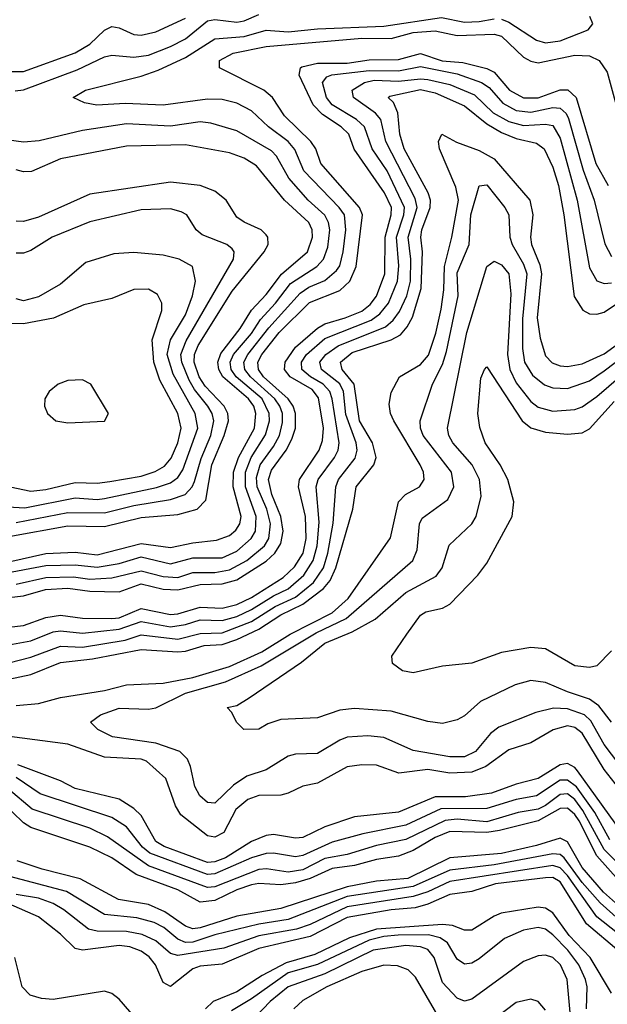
# Model space of a CAD drawing. Header units: inches. Extents: x 1308407 to 1441228, y 959628 to 1036311.
# Tile 95 of 256: x 1364999 to 1366598, y 983463 to 986141. Entities that reach past the tile are written whole.
import ezdxf

# ---------------------------------------------------------------- set-up
doc = ezdxf.new("R2010")
doc.units = ezdxf.units.IN
doc.header["$MEASUREMENT"] = 0
doc.layers.add('B3968', color=7, linetype='Continuous')

msp = doc.modelspace()

# ---------------------------------------------------------------- linework, layer by layer
at = {"layer": 'B3968', "color": 5}
for points, elevation in [([(1364987.3, 985947.3), (1365010, 985950.5), (1365155.4, 986004.6), (1365230, 986040.3), (1365250, 986045.2), (1365310, 986039.2), (1365350, 986044.7), (1365410, 986068.2), (1365450, 986089.5), (1365510, 986138.5), (1365530, 986142), (1365590, 986134.9), (1365610, 986137.9), (1365650, 986155.6)], 3360), ([(1364970, 986000.3), (1365010, 985999.9), (1365150, 986051.3), (1365190, 986074.8), (1365230, 986112.8), (1365250, 986122.4), (1365270, 986119.2), (1365310, 986101.3), (1365330, 986099.3), (1365370, 986108.3), (1365450, 986145.7)], 3380), ([(1364990, 984605.7), (1365070, 984624.1), (1365145.9, 984625.9), (1365190, 984619.6), (1365250, 984622.9), (1365330, 984642.1), (1365390, 984626.2), (1365430, 984624.2), (1365470, 984637.7), (1365530, 984637.2), (1365570, 984644.2), (1365617, 984670), (1365665.6, 984710), (1365677.1, 984730), (1365681.8, 984770), (1365671.4, 984810), (1365645.8, 984870), (1365644.1, 984895.9), (1365653.6, 984930), (1365690, 984979.9), (1365706, 985010), (1365714.6, 985045.4), (1365714.3, 985070), (1365707.4, 985090), (1365693.2, 985110), (1365627.4, 985170), (1365611.5, 985190), (1365609.2, 985210), (1365620.2, 985230), (1365677.3, 985302.7), (1365762.4, 985397.6), (1365786.5, 985413.5), (1365830, 985432.1), (1365861.4, 985458.6), (1365870, 985472.1), (1365879.6, 985510), (1365887.2, 985570), (1365882.7, 985610), (1365868.8, 985630), (1365772.2, 985730), (1365748.4, 985788.4), (1365729.9, 985810), (1365676.5, 985850), (1365630, 985893.1), (1365590, 985914.6), (1365550, 985924.2), (1365510, 985925.2), (1365390, 985909.1), (1365286.7, 985913.3), (1365208.9, 985908.9), (1365175.3, 985915.3), (1365144.5, 985930), (1365178.4, 985950), (1365330, 985987.3), (1365376.1, 986003.9), (1365450, 986038.6), (1365530, 986089.2), (1365610, 986095.4), (1365670, 986112.5), (1365730, 986108.2), (1365810, 986116.2), (1365990, 986123.5), (1366147.1, 986147.1), (1366210, 986134.7), (1366250, 986136.1), (1366290, 986143.9)], 3340), ([(1366310, 986142.5), (1366330, 986134.4), (1366405.4, 986085.4), (1366430, 986078), (1366470, 986083.7), (1366546, 986114), (1366559, 986130), (1366550.9, 986150)], 3340), ([(1364970, 984569.3), (1365010, 984574.1), (1365069.1, 984590.9), (1365130, 984594.9), (1365190, 984586.7), (1365270, 984585), (1365330, 984607), (1365390, 984591.7), (1365430, 984590.5), (1365490, 984604.6), (1365550, 984606.8), (1365590, 984617.2), (1365670, 984668), (1365693.7, 984690), (1365710, 984716.4), (1365716.3, 984750), (1365710.1, 984790), (1365685, 984850), (1365676.4, 984890), (1365684.5, 984915.5), (1365724.6, 984970), (1365740.1, 984999.9), (1365749.4, 985030), (1365749.8, 985070), (1365743.5, 985090), (1365729.6, 985110), (1365663.1, 985170), (1365649.2, 985190), (1365647.7, 985210), (1365658.3, 985230), (1365705.1, 985290), (1365788.2, 985371.8), (1365870, 985405), (1365897.7, 985430), (1365914.6, 985470), (1365931.7, 985610), (1365924, 985630), (1365818.6, 985750), (1365804.7, 985790), (1365791.4, 985810), (1365719.7, 985879.7), (1365686.9, 985930), (1365663.6, 985950), (1365542.6, 986010), (1365542.9, 986030), (1365579.8, 986050), (1365670, 986068), (1365930, 986090.9), (1366010, 986090.4), (1366070, 986106), (1366130, 986111.3), (1366190, 986098), (1366290, 986101.8), (1366310, 986096.1), (1366370, 986039.1), (1366390, 986028), (1366410, 986023.8), (1366510, 986044.8), (1366550, 986042.6), (1366576.4, 986030), (1366598.2, 985998.2), (1366649.4, 985809.4)], 3320), ([(1364970, 984488.7), (1365010, 984493.3), (1365070, 984514.7), (1365110, 984521.4), (1365170, 984513.3), (1365250, 984512), (1365270, 984513.7), (1365330, 984539.3), (1365410, 984523.4), (1365430, 984524.7), (1365490, 984543.5), (1365550, 984540.1), (1365589.9, 984550), (1365630, 984569.4), (1365716, 984624), (1365747.3, 984652.7), (1365770.3, 984690), (1365778.8, 984730), (1365776.6, 984790), (1365757.8, 984870), (1365761, 984890), (1365814.4, 984970), (1365823.7, 984996.3), (1365825.9, 985030), (1365812.4, 985112.4), (1365794.8, 985134.8), (1365734.9, 985170), (1365720.3, 985190), (1365721.4, 985210), (1365749.8, 985250.2), (1365810, 985302.2), (1365830, 985314.2), (1365885.3, 985330), (1365930, 985348.7), (1365953.2, 985366.8), (1365970, 985389.4), (1365992.9, 985450), (1365994, 985550), (1366010.5, 985610), (1366011.2, 985630), (1365991.7, 985670), (1365909.5, 985789.5), (1365894.6, 985830), (1365873.7, 985850), (1365823, 985883), (1365797.7, 985910), (1365760.1, 985990), (1365763, 986010), (1365767.1, 986012.9), (1365810, 986022.9), (1365890, 986023), (1365950, 986032.5), (1366030, 986033.3), (1366090, 986049), (1366149.3, 986029.3), (1366205.1, 986025.1), (1366270, 986008.7), (1366290, 985998.1), (1366332.1, 985950), (1366370, 985928.9), (1366410, 985928.8), (1366470, 985950.3), (1366490.6, 985950.6), (1366513.4, 985930), (1366566.7, 985750), (1366600.4, 985690)], 3280), ([(1364970, 984441), (1365030, 984451.5), (1365090, 984476.2), (1365110, 984479), (1365170, 984472.5), (1365270, 984483.5), (1365330, 984504.4), (1365410, 984489.9), (1365450, 984495.5), (1365490, 984508.9), (1365550, 984506.5), (1365590, 984517.9), (1365630, 984536.6), (1365690, 984574.2), (1365730, 984593.2), (1365772.2, 984630), (1365798.3, 984670), (1365808.6, 984710), (1365814.3, 984774.3), (1365805.9, 984870), (1365811.8, 984890), (1365856.1, 984950), (1365865.9, 984970), (1365868.5, 984990), (1365849.8, 985110), (1365843.1, 985130), (1365825.1, 985150), (1365790.8, 985170), (1365767.1, 985190), (1365766.1, 985210), (1365779.8, 985230), (1365830, 985273.7), (1365955.8, 985324.2), (1365978.9, 985341.1), (1366002.5, 985370), (1366027.7, 985430), (1366031.3, 985471.3), (1366024.9, 985550), (1366044.7, 985610), (1366046.2, 985630), (1365999.2, 985730), (1365958.2, 985790), (1365937.8, 985850), (1365916, 985870), (1365850, 985909.7), (1365833.9, 985930), (1365823.2, 985970), (1365834.6, 985985.4), (1365849.1, 985990.9), (1365950, 986003.5), (1366030, 986002.1), (1366090, 986013.7), (1366190, 985994.3), (1366255.8, 985970), (1366276.7, 985956.7), (1366313.8, 985913.8), (1366350, 985894.6), (1366390, 985889.7), (1366450, 985902.3), (1366470, 985900.9), (1366485.9, 985885.9), (1366492.5, 985872.5), (1366532.3, 985732.3), (1366562.3, 985650), (1366591.8, 985531.8), (1366610, 985496.9)], 3260), ([(1364970, 984391.5), (1365030, 984407.1), (1365110, 984436.8), (1365170, 984434.6), (1365286.4, 984453.6), (1365330, 984467.7), (1365430, 984456.4), (1365490, 984471.3), (1365550, 984473.2), (1365630, 984504.5), (1365694.9, 984545.1), (1365749.6, 984570), (1365799.1, 984610), (1365825.8, 984650), (1365837.9, 984690), (1365852, 984772), (1365859.1, 984870), (1365867.1, 984890), (1365912, 984948), (1365917.3, 984970), (1365914.5, 984990), (1365887.2, 985067.2), (1365880.3, 985130), (1365870.3, 985150.3), (1365820.1, 985190), (1365816.3, 985210), (1365832.5, 985230), (1365866.2, 985253.8), (1365994.5, 985305.5), (1366015.9, 985324.1), (1366032.9, 985347.1), (1366053.1, 985390), (1366062.6, 985430), (1366063.5, 985490), (1366056.4, 985550), (1366081.3, 985630), (1366075, 985655), (1365995.5, 985810), (1365982.4, 985870), (1365967.3, 985887.3), (1365907.5, 985930), (1365904.2, 985950), (1365937.2, 985970), (1365963.5, 985976.5), (1366030, 985973.8), (1366090, 985980.8), (1366110, 985978.7), (1366170, 985964.9), (1366236.7, 985936.7), (1366288, 985888), (1366330, 985864.4), (1366370, 985853.6), (1366430, 985857.4), (1366450, 985853.2), (1366470, 985818.7), (1366516.2, 985650), (1366550, 985466.2), (1366570, 985430.6), (1366590, 985423.2), (1366610, 985425.4)], 3240), ([(1364970, 984347), (1365030, 984360.3), (1365110, 984392.1), (1365197.6, 984402.4), (1365330, 984427.6), (1365430, 984421.4), (1365450, 984423), (1365501.5, 984438.5), (1365550, 984441.4), (1365590, 984454.8), (1365650, 984483.6), (1365710, 984522.5), (1365770, 984551.1), (1365826.4, 984593.6), (1365844.1, 984615.9), (1365859.4, 984650), (1365905.6, 984810), (1365915.2, 984870), (1365963.1, 984930), (1365969.1, 984950), (1365959.6, 984990), (1365924.3, 985050), (1365909.4, 985150), (1365876.9, 985190), (1365872.1, 985210), (1365904.4, 985235.6), (1366010.1, 985269.9), (1366035.6, 985284.4), (1366054.1, 985305.9), (1366067.8, 985332.2), (1366091.3, 985410), (1366095.3, 985510), (1366090.7, 985550), (1366093.4, 985570), (1366116.6, 985630), (1366117.1, 985650), (1366110.4, 985670), (1366045.6, 985790), (1366033.5, 985830), (1366028.3, 985888.3), (1366016.2, 985916.2), (1366002.3, 985930), (1366006.9, 985933.1), (1366090, 985951.3), (1366130, 985942.7), (1366210, 985907), (1366270, 985857.8), (1366310, 985834.6), (1366350, 985817.8), (1366405.4, 985805.4), (1366426.6, 985790), (1366450, 985740.1), (1366465.2, 985690), (1366480.3, 985610), (1366508.3, 985388.3), (1366531.4, 985351.4), (1366550, 985341.5), (1366570, 985339.9), (1366590, 985346), (1366664.5, 985395.5)], 3220), ([(1364950, 984634.1), (1365070, 984656.7), (1365150, 984658.4), (1365210, 984652.1), (1365270, 984662.3), (1365330, 984680.3), (1365410, 984661.2), (1365470, 984677.6), (1365550, 984677.3), (1365590, 984695.1), (1365629.4, 984730), (1365640.5, 984750), (1365643.2, 984790), (1365613.4, 984870), (1365614, 984910), (1365628.9, 984950), (1365668.3, 985011.7), (1365678.8, 985050), (1365678.1, 985070), (1365658.8, 985110), (1365587.9, 985170), (1365574.3, 985190), (1365571.6, 985210), (1365580.8, 985230), (1365630, 985287.9), (1365654.4, 985325.6), (1365695.6, 985370), (1365736.5, 985423.5), (1365808, 985470), (1365826.4, 985490), (1365837.5, 985522.5), (1365843, 985570), (1365839.7, 985590), (1365829.4, 985609.4), (1365784.5, 985650), (1365731.6, 985710), (1365698.5, 985770), (1365684.9, 985784.9), (1365590, 985838.5), (1365519.7, 985859.7), (1365490, 985863.5), (1365410, 985851.4), (1365290, 985858.2), (1365170, 985839.4), (1365052.1, 985812.1), (1365010, 985807.7), (1364970, 985813.5)], 3360), ([(1364990, 984275.5), (1365050, 984280.8), (1365110, 984296.9), (1365230, 984316.2), (1365290, 984332.2), (1365390, 984336.3), (1365470, 984352.1), (1365570, 984382), (1365658.2, 984421.8), (1365735.3, 984470), (1365850, 984527.6), (1365893.2, 984566.8), (1366008.1, 984731.9), (1366030, 984830), (1366049.3, 984850), (1366087, 984870), (1366099.7, 984890), (1366097.9, 984910), (1366088.9, 984930), (1366017.1, 985050), (1366008.4, 985070), (1366004.7, 985095.3), (1366010, 985127.2), (1366032.9, 985170), (1366090, 985203.6), (1366111.3, 985228.7), (1366131.7, 985288.3), (1366145.8, 985354.2), (1366153.6, 985406.4), (1366155, 985470), (1366175.4, 985550), (1366193.5, 985650), (1366185.8, 985685.8), (1366141.7, 985790), (1366138.5, 985810), (1366147.8, 985830), (1366188.3, 985808.3), (1366250, 985785.7), (1366290, 985762.5), (1366387.2, 985650), (1366395.6, 985610), (1366389, 985550), (1366392.1, 985530), (1366414.3, 985474.3), (1366418.9, 985450), (1366407.2, 985330), (1366415.2, 985275.2), (1366430, 985226.8), (1366448.2, 985208.2), (1366470, 985199.4), (1366490, 985198.1), (1366530, 985205.1), (1366590, 985232.6), (1366642.6, 985270)], 3180), ([(1364970, 984666.4), (1365070, 984689.4), (1365150, 984692.6), (1365210, 984685.3), (1365330, 984716.1), (1365410, 984705.4), (1365470, 984718.2), (1365535.1, 984724.9), (1365570, 984738.2), (1365587.4, 984752.6), (1365598.1, 984770), (1365601.8, 984790), (1365579.8, 984870), (1365581.4, 984910), (1365594.5, 984950), (1365637.9, 985030), (1365642, 985070), (1365636.1, 985090), (1365622.3, 985110), (1365552.1, 985170), (1365540.8, 985190), (1365538.2, 985210), (1365546.5, 985233.5), (1365598.8, 985301.2), (1365630, 985350.9), (1365670, 985393.5), (1365711.4, 985448.6), (1365782.7, 985510), (1365795.7, 985550), (1365794.9, 985570), (1365786.5, 985590), (1365720.1, 985650), (1365644, 985744), (1365610, 985764.7), (1365570, 985779.2), (1365450, 985800.5), (1365290, 985797.4), (1365110, 985762.7), (1365031.4, 985728.6), (1365010, 985727.1), (1364990, 985732.6)], 3380), ([(1364970, 984735.4), (1365130, 984764.6), (1365230, 984762.8), (1365330, 984786.6), (1365430, 984795.4), (1365482.2, 984810), (1365506.1, 984833.9), (1365521.9, 984930), (1365556.1, 985010), (1365567.6, 985050), (1365565.7, 985070), (1365555.3, 985090), (1365504.3, 985144.3), (1365487.8, 985170), (1365474.4, 985210), (1365474.8, 985230), (1365484.9, 985255.1), (1365577.7, 985402.3), (1365664.2, 985510), (1365675, 985530), (1365674.8, 985550), (1365670, 985556.4), (1365656.4, 985570), (1365610.4, 985590.4), (1365590, 985604.4), (1365561.5, 985650), (1365530, 985674.8), (1365490, 985690.5), (1365410, 985699), (1365190, 985666.3), (1365050, 985604.3), (1365010, 985592.3), (1364990, 985593.3)], 3420), ([(1366630, 984117.3), (1366590, 984169.6), (1366553.4, 984233.4), (1366535.8, 984250), (1366490, 984266.5), (1366451.7, 984268.3), (1366403.5, 984256.5), (1366303.5, 984216.5), (1366280.5, 984199.5), (1366239.9, 984150), (1366210, 984136.3), (1366170, 984136.3), (1366070, 984152.8), (1365990, 984188.7), (1365946.9, 984193.1), (1365890, 984189.1), (1365870, 984181.6), (1365810, 984145), (1365750, 984143.1), (1365730, 984137.3), (1365670, 984100.9), (1365617, 984083), (1365581.4, 984058.6), (1365530, 984009.9), (1365510, 984012), (1365489.9, 984030), (1365475.5, 984055.5), (1365464.5, 984110), (1365456, 984130), (1365435, 984150), (1365370, 984173), (1365252.1, 984190), (1365211.7, 984210), (1365192.3, 984230), (1365218.7, 984250), (1365270, 984268.1), (1365350, 984266), (1365370, 984269.4), (1365450, 984309.4), (1365559.7, 984340.3), (1365656.5, 984383.5), (1365806.4, 984473.6), (1365887.8, 984512.2), (1366069.4, 984670), (1366081.2, 984698.8), (1366087.3, 984770), (1366094.6, 984785.4), (1366164.3, 984835.7), (1366180.7, 984870), (1366174.5, 984910), (1366097.4, 985010), (1366089.6, 985030), (1366089, 985050), (1366122.4, 985150), (1366150, 985203.6), (1366161.1, 985238.9), (1366192.1, 985390), (1366190, 985452.4), (1366222.2, 985530), (1366227, 985610), (1366250, 985689.2), (1366270, 985692.4), (1366319.6, 985630), (1366330.1, 985610), (1366332.7, 985550), (1366339.3, 985530), (1366370, 985476.6), (1366379, 985450), (1366367.7, 985327.7), (1366367.1, 985247.1), (1366373, 985210), (1366394.6, 985174.6), (1366427.7, 985147.7), (1366450, 985139.6), (1366490, 985138.1), (1366550, 985158.5), (1366590, 985185.6), (1366650, 985231.4)], 3160), ([(1364990, 984773.6), (1365130, 984800.8), (1365230, 984800.1), (1365310, 984819.8), (1365410, 984835.8), (1365449.9, 984850), (1365468.2, 984870), (1365474.9, 984885.1), (1365492.9, 984947.1), (1365519.5, 985010), (1365527.2, 985050), (1365522.8, 985070), (1365510.9, 985090), (1365475.1, 985135.1), (1365460.7, 985160.7), (1365440.1, 985210), (1365438.1, 985230), (1365452.2, 985267.8), (1365581, 985490), (1365583, 985510), (1365577.6, 985517.6), (1365562.8, 985530), (1365496.2, 985556.2), (1365479.4, 985570), (1365454, 985610), (1365438.5, 985618.5), (1365410, 985626.4), (1365330, 985623.9), (1365190, 985591.1), (1365087.8, 985550), (1365030, 985513.7), (1365010, 985506), (1364990, 985505.9)], 3440), ([(1364810, 984824.7), (1365013.2, 984813.2), (1365150, 984840.2), (1365210, 984835.8), (1365230, 984838.5), (1365371.4, 984868.6), (1365410, 984881.6), (1365430, 984895.7), (1365443.5, 984916.5), (1365483.9, 985030), (1365476.9, 985070), (1365416.7, 985176.7), (1365400.9, 985230), (1365410, 985270), (1365450, 985338.3), (1365469.9, 985390), (1365477.8, 985430), (1365469.9, 985469.9), (1365432.8, 985490), (1365390, 985500.6), (1365310, 985508), (1365255.8, 985504.2), (1365179.6, 985480.4), (1365110, 985421.5), (1365050, 985387.7), (1365010, 985376.6), (1364990, 985382)], 3460), ([(1366610, 984229.9), (1366575, 984275), (1366550, 984292.9), (1366490, 984312.3), (1366430, 984338.3), (1366390, 984343.5), (1366347.8, 984332.2), (1366253.6, 984286.4), (1366210, 984247.5), (1366190, 984236.3), (1366150, 984226.4), (1366110, 984231.6), (1366010, 984260.1), (1365910, 984267.4), (1365870, 984262.7), (1365810, 984241.9), (1365710, 984237.8), (1365674.6, 984225.4), (1365650, 984210.9), (1365609.3, 984210), (1365589.4, 984230), (1365576.2, 984256.2), (1365563.7, 984270), (1365590, 984276), (1365624, 984296), (1365766.5, 984393.5), (1365830, 984445.3), (1365904.1, 984475.9), (1365966.7, 984510), (1366050, 984583.3), (1366132.6, 984627.4), (1366148.6, 984650), (1366168, 984712), (1366229.2, 984770), (1366241.1, 984790), (1366255, 984845), (1366250.3, 984890), (1366230.6, 984930), (1366177.7, 984990), (1366166.8, 985010), (1366163.7, 985030), (1366216.3, 985290), (1366270, 985470.2), (1366290, 985484), (1366310, 985474.6), (1366330.1, 985450), (1366335.4, 985395.4), (1366326.4, 985230), (1366333.1, 985190), (1366350, 985153.1), (1366390, 985102.7), (1366410, 985087), (1366450, 985076.5), (1366510, 985080.9), (1366530, 985088.3), (1366570, 985115.9), (1366674, 985206)], 3140), ([(1364972.9, 984870), (1365030, 984859.1), (1365070, 984863.3), (1365150, 984882.3), (1365210, 984880), (1365244.7, 984884.7), (1365330, 984899.9), (1365368.1, 984911.9), (1365393.2, 984926.8), (1365411.4, 984948.6), (1365429.3, 984990), (1365438.8, 985030), (1365429.2, 985070), (1365381, 985161), (1365364.3, 985210), (1365359.6, 985270), (1365386.2, 985350), (1365386.3, 985370), (1365374, 985394), (1365350, 985408.3), (1365310, 985407.4), (1365250, 985382.8), (1365174.1, 985365.9), (1365091, 985329), (1365010, 985313.9), (1364970, 985315.1)], 3480), ([(1366610, 984424.4), (1366570, 984383.5), (1366550, 984378.5), (1366510, 984383.6), (1366430, 984429.9), (1366390, 984433.3), (1366310, 984420.2), (1366230, 984390.6), (1366150, 984382.3), (1366070, 984364.1), (1366040.9, 984370), (1366014, 984390), (1366011.5, 984410), (1366052.4, 984470), (1366090, 984521.1), (1366104.5, 984530), (1366150, 984540.1), (1366170, 984551.2), (1366246.4, 984630), (1366270, 984663.2), (1366339.4, 984790), (1366344.1, 984830), (1366327.2, 984890), (1366306.3, 984930), (1366266.1, 984990), (1366251.8, 985031.8), (1366246.4, 985070), (1366253.7, 985166.3), (1366264.2, 985190), (1366270, 985196.5), (1366366.4, 985050), (1366390, 985031.1), (1366430, 985019.6), (1366490, 985013.6), (1366530, 985017.6), (1366550, 985027.9), (1366617.2, 985102.8)], 3120), ([(1366630, 984050.8), (1366590, 984101.7), (1366530, 984200.5), (1366510, 984215.8), (1366490, 984220.6), (1366450.8, 984209.2), (1366390, 984173.9), (1366330, 984154.9), (1366267.3, 984110), (1366230, 984094.6), (1366170, 984091.6), (1366110, 984101.1), (1366031.4, 984091.4), (1365970, 984113.6), (1365930, 984114.4), (1365890, 984108.8), (1365810, 984064.7), (1365770, 984055.8), (1365730, 984037), (1365710, 984032), (1365650, 984030.9), (1365620.5, 984019.5), (1365587, 983993), (1365554.4, 983930), (1365530, 983917), (1365510, 983920.7), (1365437.9, 983977.9), (1365422.8, 984002.8), (1365396.9, 984076.9), (1365344, 984124), (1365329.4, 984129.4), (1365230, 984135.4), (1365130.6, 984170.6), (1364971.4, 984191.4)], 3180), ([(1366652, 983910), (1366517.5, 984097.5), (1366510, 984106.8), (1366490, 984117.6), (1366470, 984114.5), (1366410, 984077.3), (1366350, 984061.6), (1366282.9, 984037.1), (1366212.5, 984027.5), (1366130, 984027.3), (1366030, 983985.8), (1365910, 983972.3), (1365830, 983945.8), (1365770, 983916.7), (1365750, 983914.7), (1365690, 983924.4), (1365670, 983921.7), (1365630, 983905.6), (1365559, 983861), (1365530, 983850.6), (1365510, 983848.8), (1365392.3, 983892.3), (1365370, 983905.6), (1365330, 983976.6), (1365310, 983995.2), (1365270, 984020.6), (1365150.6, 984050), (1365110, 984070.2), (1364993.8, 984113.8)], 3220), ([(1366605.5, 983910), (1366564.6, 983984.6), (1366514.5, 984054.5), (1366490, 984072.8), (1366470, 984072), (1366405.4, 984030), (1366350, 984019.7), (1366270, 983995.3), (1366145.1, 983994.9), (1366050, 983950), (1365933.3, 983926.7), (1365850, 983903.8), (1365770, 983867.6), (1365750, 983863.9), (1365690, 983874.2), (1365670, 983872.9), (1365630, 983861.5), (1365530, 983817.4), (1365510, 983815.4), (1365353.5, 983873.5), (1365333.5, 983890), (1365290, 983945.2), (1365250, 983970.8), (1365055.3, 984035.3), (1364990, 984079.5)], 3240), ([(1366710, 983763.6), (1366590, 983883.5), (1366531.9, 983990), (1366510, 984020.2), (1366490, 984035.1), (1366470, 984033.5), (1366430, 984003.2), (1366410, 983993.8), (1366355.9, 983984.1), (1366270, 983959.4), (1366190, 983966.1), (1366157.3, 983962.7), (1366050, 983911.1), (1365970, 983894.4), (1365890, 983870.4), (1365830, 983859.4), (1365770, 983828.4), (1365730, 983822), (1365671.1, 983831.1), (1365650, 983829.2), (1365530, 983782.4), (1365510, 983780.2), (1365350, 983839.3), (1365238.5, 983918.5), (1365190, 983941.8), (1365033.6, 983993.6), (1364968.4, 984048.4)], 3260), ([(1366630, 983799.2), (1366570, 983866.8), (1366521.4, 983961.4), (1366510, 983978.8), (1366490, 983996.2), (1366470, 983995.8), (1366410, 983961.8), (1366304.9, 983935.1), (1366270, 983930.1), (1366170, 983933.1), (1366130, 983916.6), (1366070, 983881.4), (1366030, 983865.6), (1365970, 983856.5), (1365910, 983840.1), (1365850, 983832.5), (1365790, 983804.9), (1365750, 983792.8), (1365710, 983787.4), (1365650, 983790.9), (1365630, 983787.4), (1365590, 983774.2), (1365530, 983745.3), (1365490, 983740.3), (1365430, 983774.2), (1365316.1, 983816.1), (1365250, 983861.5), (1365190, 983890.2), (1365030, 983944.1), (1365010, 983956.4), (1364950, 984014.7)], 3280), ([(1366693.6, 983673.6), (1366588.1, 983768.1), (1366530, 983834.8), (1366490, 983904.7), (1366470, 983914.3), (1366405.7, 983894.3), (1366310, 983873.3), (1366170, 983861.2), (1366055.2, 983804.8), (1365970, 983798.1), (1365890, 983782.3), (1365710, 983722.9), (1365590, 983702.9), (1365490.7, 983670.7), (1365470, 983667.9), (1365450, 983674.8), (1365394, 983714), (1365350, 983734.3), (1365267.9, 983747.9), (1365163.7, 983803.7), (1365060.6, 983830), (1364992.8, 983852.8)], 3320), ([(1366673.9, 983653.9), (1366578.8, 983738.8), (1366530, 983794), (1366481, 983861), (1366470, 983869.8), (1366450, 983871.9), (1366290, 983841.8), (1366170, 983827.3), (1366070, 983783), (1365890, 983755.9), (1365730, 983693.3), (1365650, 983680.4), (1365530, 983651.7), (1365470, 983631.8), (1365450, 983630.7), (1365430, 983639.5), (1365391.8, 983671.8), (1365365.5, 983685.5), (1365318.2, 983698.2), (1365230, 983707.4), (1365126.9, 983770), (1364972.6, 983810)], 3340), ([(1366665.1, 983625.1), (1366570, 983700.6), (1366490, 983813.1), (1366470, 983833.8), (1366450, 983840.2), (1366170, 983796.5), (1366110, 983768.5), (1366070, 983755.6), (1365890, 983728), (1365790, 983680.1), (1365752.8, 983667.2), (1365650, 983648.8), (1365555.1, 983615.1), (1365430, 983595.1), (1365410, 983601.1), (1365370, 983635.7), (1365332.7, 983652.7), (1365290, 983661), (1365210, 983661.7), (1365186.8, 983666.8), (1365119.5, 983719.5), (1365090, 983737.3), (1365050, 983751.2), (1364990, 983761.1)], 3360), ([(1366630, 983607.1), (1366541.7, 983681.7), (1366470, 983796.2), (1366450, 983807.4), (1366430, 983807.1), (1366293.9, 983790), (1366230, 983769.6), (1366170, 983761.3), (1366110, 983734.8), (1366075, 983725), (1366010, 983719.7), (1365890, 983699.1), (1365790, 983647.3), (1365650, 983614.3), (1365550, 983571.8), (1365490, 983566.3), (1365470, 983559.5), (1365410, 983510.9), (1365390, 983521.7), (1365369, 983570), (1365351.6, 983591.6), (1365330, 983606.8), (1365298.8, 983618.8), (1365270, 983623.1), (1365170.2, 983610.2), (1365150, 983614.5), (1365110, 983653.8), (1365050, 983700.3), (1364970, 983735.6)], 3380), ([(1366610, 983492.7), (1366551.7, 983590), (1366494.1, 983650), (1366450, 983711.8), (1366430, 983723.9), (1366410, 983726.7), (1366309.4, 983710.6), (1366290, 983702.9), (1366230, 983664.6), (1366210, 983664.2), (1366177, 983677), (1366150, 983679.4), (1365970, 983667.1), (1365896.4, 983643.6), (1365802.1, 983597.9), (1365724.7, 983575.3), (1365658.7, 983541.3), (1365590, 983497), (1365525.6, 983470), (1365504.5, 983450)], 3420), ([(1366541.7, 983450), (1366543.1, 983510), (1366539.3, 983530), (1366520.8, 983570), (1366490.6, 983610), (1366450, 983652.1), (1366430, 983666.9), (1366410, 983671.8), (1366370, 983664.3), (1366318.4, 983641.6), (1366250, 983586.1), (1366230, 983575), (1366210, 983572.3), (1366190, 983585.4), (1366163.5, 983630), (1366143.6, 983643.6), (1366111.4, 983651.4), (1366029.6, 983650.4), (1365990, 983647.2), (1365950, 983637.2), (1365810, 983570.6), (1365730, 983548.6), (1365630, 983477.5), (1365575.2, 983444.8)], 3440), ([(1366497.7, 983430), (1366488.9, 983530), (1366470.5, 983570), (1366450, 983589.9), (1366430, 983596.2), (1366410, 983594.6), (1366370, 983579), (1366230, 983476.9), (1366210, 983471.1), (1366190, 983479.2), (1366150, 983522.3), (1366127.1, 983590), (1366110, 983611.9), (1366090, 983619.4), (1366050, 983623), (1365960.9, 983610), (1365830, 983545.9), (1365730, 983510.4), (1365680.6, 983470), (1365623, 983410)], 3460), ([(1365327.8, 983410), (1365270, 983477.1), (1365250, 983492.3), (1365230, 983498.4), (1365090, 983476.2), (1365058.3, 983478.3), (1365027.7, 983487.7), (1365006.2, 983510), (1364986.2, 983590)], 3420), ([(1366157.5, 983397.5), (1366076.2, 983536.2), (1366056.1, 983556.1), (1366027.5, 983567.5), (1365990, 983569.5), (1365930, 983552.3), (1365835.3, 983510), (1365770, 983473.2), (1365745, 983450)], 3480), ([(1366430, 983446.6), (1366410, 983470.6), (1366390, 983477), (1366350, 983467.5), (1366260.3, 983399.7)], 3480)]:
    msp.add_lwpolyline(points, dxfattribs=dict(at, elevation=elevation))
at = {"layer": 'B3968', "color": 5, "elevation": 3520}
msp.add_lwpolyline([(1365170, 985161.3), (1365130, 985159.5), (1365103.7, 985150), (1365079.5, 985130), (1365067.4, 985110), (1365066.3, 985090), (1365074.9, 985070), (1365098, 985050), (1365130, 985044.2), (1365230, 985049.1), (1365240.5, 985070), (1365193.2, 985150)], close=True, dxfattribs=at)

doc.saveas('drawing.dxf')
